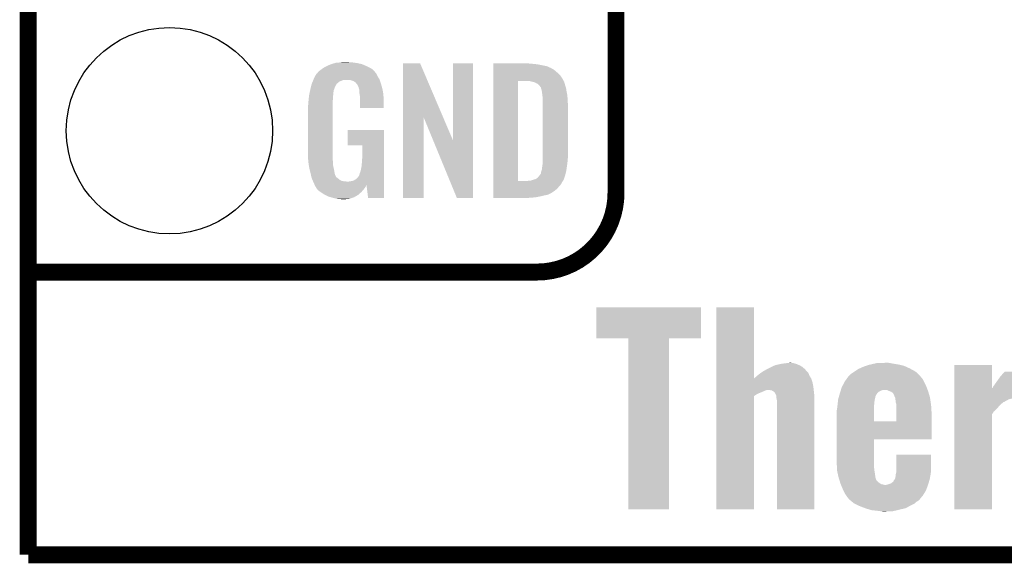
# Model space of a CAD drawing. Extents: x -1.3 to 24.2, y -3.9 to 39.2.
# Tile 1 of 29: x -1.3 to 7.5, y -3.9 to 1. Entities that reach past the tile are written whole.
import ezdxf

# ---------------------------------------------------------------- set-up
doc = ezdxf.new("R2010")
doc.units = 0
doc.layers.get('0').update_dxf_attribs({"linetype": 'CONTINUOUS'})
for name, color, linetype in [('THERMO_32_CLICK_V100_GKO', 5, 'CONTINUOUS'), ('THERMO_32_CLICK_V100_GTO', 14, 'CONTINUOUS'), ('THERMO_32_CLICK_V100_GTS', 12, 'CONTINUOUS')]:
    doc.layers.add(name, color=color, linetype=linetype)

# ---------------------------------------------------------------- blocks, each defined once
blk = doc.blocks.new('ROUND_36')
blk.add_circle((0, 0), 0.9271)

msp = doc.modelspace()

# ---------------------------------------------------------------- linework, layer by layer
at = {"layer": 'THERMO_32_CLICK_V100_GKO', "const_width": 0.1524}
for points in [[(-1.27, -3.81), (-1.27, 36.83)], [(-1.27, -3.81), (21.59, -3.81)]]:
    msp.add_lwpolyline(points, dxfattribs=at)
at = {"layer": 'THERMO_32_CLICK_V100_GTO', "const_width": 0.1524}
for points in [[(4.0132, -0.5588), (4.0132, 18.3388)], [(-1.27, -1.27), (-0.26924, -1.27)], [(-1.27, -1.27), (3.302, -1.27)]]:
    msp.add_lwpolyline(points, dxfattribs=at)
msp.add_lwpolyline([(3.302, -1.27, 0.4142136), (4.0132, -0.5588)], format="xyb", dxfattribs=at)
at = {"layer": 'THERMO_32_CLICK_V100_GTO'}
for points in [[(1.336044, 0.528322), (1.3589, 0.5461), (1.846578, 0.528322), (1.831342, 0.5461)], [(1.3589, 0.5461), (1.37636, 0.558798), (1.831342, 0.5461), (1.81356, 0.558798)], [(1.37636, 0.558798), (1.386842, 0.56642), (1.81356, 0.558798), (1.798318, 0.56642)], [(1.386842, 0.56642), (1.41224, 0.57912), (1.798318, 0.56642), (1.77292, 0.57912)], [(1.41224, 0.57912), (1.4224, 0.5842), (1.77292, 0.57912), (1.761308, 0.5842)], [(1.4224, 0.5842), (1.44526, 0.59436), (1.761308, 0.5842), (1.738084, 0.59436)], [(1.44526, 0.59436), (1.452874, 0.596898), (1.738084, 0.59436), (1.732282, 0.596898)], [(1.452874, 0.596898), (1.46812, 0.60198), (1.732282, 0.596898), (1.710686, 0.60198)], [(1.46812, 0.60198), (1.485054, 0.60706), (1.710686, 0.60198), (1.689098, 0.60706)], [(1.485054, 0.60706), (1.493522, 0.6096), (1.689098, 0.60706), (1.67005, 0.6096)], [(1.493522, 0.6096), (1.524, 0.61214), (1.67005, 0.6096), (1.651, 0.61214)], [(1.524, 0.61214), (1.53924, 0.61468), (1.651, 0.61214), (1.635762, 0.61468)], [(1.53924, 0.61468), (1.554482, 0.61722), (1.617982, 0.61468), (1.607822, 0.61722)], [(2.098052, 0.116728), (2.09806, 0.604506), (2.461042, 0.116728), (2.252984, 0.604506)], [(2.09806, 0.604506), (2.098062, 0.60452), (2.252984, 0.604506), (2.098062, 0.60452)], [(2.54762, -0.086252), (2.54764, 0.604498), (2.727946, -0.086252), (2.72796, 0.604498)], [(2.54764, 0.604498), (2.547642, 0.60452), (2.72796, 0.604498), (2.547642, 0.60452)], [(2.91086, 0.60198), (2.910862, 0.60452), (3.24612, 0.60198), (3.22072, 0.60452)], [(2.91086, 0.59944), (2.91086, 0.60198), (3.27914, 0.59944), (3.24612, 0.60198)], [(2.91086, 0.59436), (2.91086, 0.59944), (3.317238, 0.59436), (3.27914, 0.59944)], [(2.91086, 0.579118), (2.91086, 0.59436), (3.393442, 0.579118), (3.317238, 0.59436)], [(2.91086, 0.56388), (2.91086, 0.579118), (3.42646, 0.56388), (3.393442, 0.579118)], [(2.91086, 0.561338), (2.91086, 0.56388), (3.431542, 0.561338), (3.42646, 0.56388)], [(2.91086, 0.55626), (2.91086, 0.561338), (3.439162, 0.55626), (3.431542, 0.561338)], [(2.91086, 0.54864), (2.91086, 0.55626), (3.4544, 0.54864), (3.439162, 0.55626)], [(2.91086, 0.5334), (2.91086, 0.54864), (3.47218, 0.5334), (3.4544, 0.54864)], [(2.91086, 0.515622), (2.91086, 0.5334), (3.4925, 0.515622), (3.47218, 0.5334)], [(1.285106, 0.436878), (1.288314, 0.4445), (1.521458, 0.436878), (1.534158, 0.4445)], [(1.288314, 0.4445), (1.292592, 0.454658), (1.534158, 0.4445), (1.562098, 0.454658)], [(1.292592, 0.45466), (1.2958, 0.46228), (1.88976, 0.45466), (1.88722, 0.46228)], [(1.292592, 0.454658), (1.292592, 0.45466), (1.562098, 0.454658), (1.625596, 0.45466)], [(1.2958, 0.46228), (1.29794, 0.46736), (1.88722, 0.46228), (1.883988, 0.46736)], [(1.29794, 0.46736), (1.3081, 0.49022), (1.883988, 0.46736), (1.869442, 0.49022)], [(1.3081, 0.49022), (1.308102, 0.490222), (1.869442, 0.49022), (1.869442, 0.490222)], [(1.308102, 0.490222), (1.323334, 0.513076), (1.869442, 0.490222), (1.859282, 0.513076)], [(1.323334, 0.513076), (1.32334, 0.513084), (1.859282, 0.513076), (1.859276, 0.513084)], [(1.32334, 0.513084), (1.323362, 0.51562), (1.859276, 0.513084), (1.85674, 0.51562)], [(1.323362, 0.51562), (1.328424, 0.51563), (1.85674, 0.51562), (1.85673, 0.51563)], [(1.328424, 0.51563), (1.332992, 0.52324), (1.85673, 0.51563), (1.849122, 0.52324)], [(1.332992, 0.52324), (1.33604, 0.528316), (1.849122, 0.52324), (1.846582, 0.528316)], [(1.33604, 0.528316), (1.336044, 0.528322), (1.846582, 0.528316), (1.846578, 0.528322)], [(1.640842, 0.44958), (1.625596, 0.45466), (1.891454, 0.44958), (1.88976, 0.45466)], [(1.650998, 0.447042), (1.640842, 0.44958), (1.8923, 0.447042), (1.891454, 0.44958)], [(1.666238, 0.436882), (1.650998, 0.447042), (1.895686, 0.436882), (1.8923, 0.447042)], [(2.910842, -0.452098), (2.910858, 0.44704), (3.13182, -0.452098), (3.131842, 0.44704)], [(2.910858, 0.4699), (2.91086, 0.4953), (3.5306, 0.4699), (3.51282, 0.4953)], [(2.910858, 0.44704), (2.910858, 0.4699), (3.54307, 0.44704), (3.5306, 0.4699)], [(2.91086, 0.4953), (2.91086, 0.515622), (3.51282, 0.4953), (3.4925, 0.515622)], [(3.243582, 0.4445), (3.223258, 0.44704), (3.544456, 0.4445), (3.54307, 0.44704)], [(3.25247, 0.44196), (3.243582, 0.4445), (3.54584, 0.44196), (3.544456, 0.4445)], [(1.262244, 0.353058), (1.263848, 0.360676), (1.47574, 0.353058), (1.47574, 0.360676)], [(1.263848, 0.360676), (1.26492, 0.36576), (1.47574, 0.360676), (1.477588, 0.36576)], [(1.26492, 0.36576), (1.270362, 0.388618), (1.477588, 0.36576), (1.4859, 0.388618)], [(1.270362, 0.388618), (1.2752, 0.408938), (1.4859, 0.388618), (1.49606, 0.408938)], [(1.2752, 0.408938), (1.277622, 0.419102), (1.49606, 0.408938), (1.502836, 0.419102)], [(1.277622, 0.419102), (1.279758, 0.424176), (1.502836, 0.419102), (1.50622, 0.424176)], [(1.279758, 0.424176), (1.280828, 0.426718), (1.50622, 0.424176), (1.511296, 0.426718)], [(1.280828, 0.426718), (1.285106, 0.436878), (1.511296, 0.426718), (1.521458, 0.436878)], [(1.671316, 0.434342), (1.666238, 0.436882), (1.896534, 0.434342), (1.895686, 0.436882)], [(1.680028, 0.42418), (1.671316, 0.434342), (1.89992, 0.42418), (1.896534, 0.434342)], [(1.68656, 0.41656), (1.680028, 0.42418), (1.902162, 0.41656), (1.89992, 0.42418)], [(1.69672, 0.396242), (1.68656, 0.41656), (1.908138, 0.396242), (1.902162, 0.41656)], [(1.701796, 0.388626), (1.69672, 0.396242), (1.910378, 0.388626), (1.908138, 0.396242)], [(1.7018, 0.381004), (1.701796, 0.388626), (1.91262, 0.381004), (1.910378, 0.388626)], [(1.701802, 0.381002), (1.7018, 0.381004), (1.91262, 0.381002), (1.91262, 0.381004)], [(1.704338, 0.375924), (1.701802, 0.381002), (1.913588, 0.375924), (1.91262, 0.381002)], [(1.70434, 0.373382), (1.704338, 0.375924), (1.914072, 0.373382), (1.913588, 0.375924)], [(1.70688, 0.360682), (1.70434, 0.373382), (1.916492, 0.360682), (1.914072, 0.373382)], [(1.70688, 0.340362), (1.70688, 0.360682), (1.920362, 0.340362), (1.916492, 0.360682)], [(3.261358, 0.43942), (3.25247, 0.44196), (3.547112, 0.43942), (3.54584, 0.44196)], [(3.274062, 0.436878), (3.261358, 0.43942), (3.548382, 0.436878), (3.547112, 0.43942)], [(3.286762, 0.431798), (3.274062, 0.436878), (3.549652, 0.431798), (3.548382, 0.436878)], [(3.294382, 0.42672), (3.286762, 0.431798), (3.55092, 0.42672), (3.549652, 0.431798)], [(3.299464, 0.42418), (3.294382, 0.42672), (3.551646, 0.42418), (3.55092, 0.42672)], [(3.302004, 0.424178), (3.299464, 0.42418), (3.551648, 0.424178), (3.551646, 0.42418)], [(3.31216, 0.419098), (3.302004, 0.424178), (3.553098, 0.419098), (3.551648, 0.424178)], [(3.322318, 0.40894), (3.31216, 0.419098), (3.556, 0.40894), (3.553098, 0.419098)], [(3.32232, 0.408938), (3.322318, 0.40894), (3.556002, 0.408938), (3.556, 0.40894)], [(3.337562, 0.388618), (3.32232, 0.408938), (3.562774, 0.388618), (3.556002, 0.408938)], [(3.338198, 0.38608), (3.337562, 0.388618), (3.56362, 0.38608), (3.562774, 0.388618)], [(3.3401, 0.378462), (3.338198, 0.38608), (3.56489, 0.378462), (3.56362, 0.38608)], [(3.34264, 0.37084), (3.3401, 0.378462), (3.56616, 0.37084), (3.56489, 0.378462)], [(3.34518, 0.365756), (3.34264, 0.37084), (3.567008, 0.365756), (3.56616, 0.37084)], [(3.34518, 0.363218), (3.34518, 0.365756), (3.567432, 0.363218), (3.567008, 0.365756)], [(3.34645, 0.3556), (3.34518, 0.363218), (3.5687, 0.3556), (3.567432, 0.363218)], [(3.34772, 0.34798), (3.34645, 0.3556), (3.570224, 0.34798), (3.5687, 0.3556)], [(1.24714, 0.25146), (1.24968, 0.26924), (1.46812, 0.25146), (1.46812, 0.26924)], [(1.24968, 0.26924), (1.250214, 0.274318), (1.46812, 0.26924), (1.46812, 0.274318)], [(1.250214, 0.274318), (1.25262, 0.29718), (1.46812, 0.274318), (1.47066, 0.29718)], [(1.25262, 0.29718), (1.254492, 0.314958), (1.47066, 0.29718), (1.47066, 0.314958)], [(1.254492, 0.314958), (1.25476, 0.3175), (1.47066, 0.314958), (1.471082, 0.3175)], [(1.25476, 0.3175), (1.257432, 0.330198), (1.471082, 0.3175), (1.4732, 0.330198)], [(1.257432, 0.330198), (1.260106, 0.342898), (1.4732, 0.330198), (1.4732, 0.342898)], [(1.260106, 0.342898), (1.262244, 0.353058), (1.4732, 0.342898), (1.47574, 0.353058)], [(1.708836, 0.327658), (1.70688, 0.340362), (1.92278, 0.327658), (1.920362, 0.340362)], [(1.71196, 0.307342), (1.708836, 0.327658), (1.923628, 0.307342), (1.92278, 0.327658)], [(1.71196, 0.2667), (1.71196, 0.307342), (1.92532, 0.2667), (1.923628, 0.307342)], [(1.71196, 0.203222), (1.71196, 0.2667), (1.925298, 0.203222), (1.92532, 0.2667)], [(3.35153, 0.3175), (3.34772, 0.34798), (3.57632, 0.3175), (3.570224, 0.34798)], [(3.35534, 0.287018), (3.35153, 0.3175), (3.578114, 0.287018), (3.57632, 0.3175)], [(3.35534, 0.27432), (3.35534, 0.287018), (3.57886, 0.27432), (3.578114, 0.287018)], [(3.35534, 0.228602), (3.35534, 0.27432), (3.5814, 0.228602), (3.57886, 0.27432)], [(1.2446, 0.218442), (1.24714, 0.233682), (1.46812, 0.218442), (1.46812, 0.233682)], [(1.2446, -0.20574), (1.2446, 0.218442), (1.46812, -0.20574), (1.46812, 0.218442)], [(1.24714, 0.233682), (1.24714, 0.25146), (1.46812, 0.233682), (1.46812, 0.25146)], [(1.925298, 0.2032), (1.71196, 0.203222), (1.925298, 0.2032), (1.925298, 0.203222)], [(3.35534, -0.23622), (3.35534, 0.228602), (3.5814, -0.23622), (3.5814, 0.228602)], [(2.09804, -0.604498), (2.098052, 0.116728), (2.285978, -0.604498), (2.286, 0.116728)], [(2.369636, -0.086252), (2.286, 0.116728), (2.54762, -0.086252), (2.461042, 0.116728)], [(1.60274, -0.132058), (1.60276, 0.007598), (1.927854, -0.132058), (1.92786, 0.007598)], [(1.60276, 0.007598), (1.602762, 0.00762), (1.92786, 0.007598), (1.602762, 0.00762)], [(2.583176, -0.604506), (2.369636, -0.086252), (2.727938, -0.604506), (2.727946, -0.086252)], [(1.732258, -0.13208), (1.60274, -0.132058), (1.927854, -0.13208), (1.927854, -0.132058)], [(1.73228, -0.243842), (1.732258, -0.13208), (1.92785, -0.243842), (1.927854, -0.13208)], [(1.246868, -0.26924), (1.2446, -0.20574), (1.46812, -0.26924), (1.46812, -0.20574)], [(1.72974, -0.28194), (1.73228, -0.243842), (1.927848, -0.28194), (1.92785, -0.243842)], [(3.3528, -0.279398), (3.354416, -0.26162), (3.577378, -0.279398), (3.57886, -0.26162)], [(3.354416, -0.26162), (3.35534, -0.25146), (3.57886, -0.26162), (3.579876, -0.25146)], [(3.35534, -0.25146), (3.35534, -0.23622), (3.579876, -0.25146), (3.5814, -0.23622)], [(1.24714, -0.276858), (1.246868, -0.26924), (1.469074, -0.276858), (1.46812, -0.26924)], [(1.249174, -0.289562), (1.24714, -0.276858), (1.47066, -0.289562), (1.469074, -0.276858)], [(1.252832, -0.312422), (1.249174, -0.289562), (1.47066, -0.312422), (1.47066, -0.289562)], [(1.256488, -0.33528), (1.252832, -0.312422), (1.47574, -0.33528), (1.47066, -0.312422)], [(1.2573, -0.34036), (1.256488, -0.33528), (1.476756, -0.34036), (1.47574, -0.33528)], [(1.26238, -0.36068), (1.2573, -0.34036), (1.48082, -0.36068), (1.476756, -0.34036)], [(1.71704, -0.365758), (1.72212, -0.3429), (1.927846, -0.365758), (1.927846, -0.3429)], [(1.72212, -0.3429), (1.7272, -0.31496), (1.927846, -0.3429), (1.927848, -0.31496)], [(1.7272, -0.31496), (1.72974, -0.28194), (1.927848, -0.31496), (1.927848, -0.28194)], [(3.345178, -0.355602), (3.34518, -0.353064), (3.567248, -0.355602), (3.56761, -0.353064)], [(3.34518, -0.353064), (3.347718, -0.345442), (3.56761, -0.353064), (3.568698, -0.345442)], [(3.347718, -0.345442), (3.34772, -0.335282), (3.568698, -0.345442), (3.57015, -0.335282)], [(3.34772, -0.335282), (3.35026, -0.322578), (3.57015, -0.335282), (3.571966, -0.322578)], [(3.35026, -0.322578), (3.3528, -0.30226), (3.571966, -0.322578), (3.574868, -0.30226)], [(3.3528, -0.2921), (3.3528, -0.279398), (3.57632, -0.2921), (3.577378, -0.279398)], [(3.3528, -0.30226), (3.3528, -0.2921), (3.574868, -0.30226), (3.57632, -0.2921)], [(1.269366, -0.388622), (1.26238, -0.36068), (1.485902, -0.388622), (1.48082, -0.36068)], [(1.27, -0.39116), (1.269366, -0.388622), (1.486856, -0.39116), (1.485902, -0.388622)], [(1.273558, -0.40894), (1.27, -0.39116), (1.493524, -0.40894), (1.486856, -0.39116)], [(1.274066, -0.411484), (1.273558, -0.40894), (1.496062, -0.411484), (1.493524, -0.40894)], [(1.27508, -0.416558), (1.274066, -0.411484), (1.498604, -0.416558), (1.496062, -0.411484)], [(1.275082, -0.41656), (1.27508, -0.416558), (1.498604, -0.41656), (1.498604, -0.416558)], [(1.280796, -0.4318), (1.275082, -0.41656), (1.51892, -0.4318), (1.498604, -0.41656)], [(1.2827, -0.43688), (1.280796, -0.4318), (1.52527, -0.43688), (1.51892, -0.4318)], [(1.284878, -0.441962), (1.2827, -0.43688), (1.531622, -0.441962), (1.52527, -0.43688)], [(1.289232, -0.45212), (1.284878, -0.441962), (1.551944, -0.45212), (1.531622, -0.441962)], [(1.656082, -0.44704), (1.673858, -0.43688), (1.927842, -0.44704), (1.927844, -0.43688)], [(1.673858, -0.43688), (1.689102, -0.424178), (1.927844, -0.43688), (1.927844, -0.424178)], [(1.689102, -0.424178), (1.701802, -0.406398), (1.927844, -0.424178), (1.927844, -0.406398)], [(1.701802, -0.406398), (1.70434, -0.403856), (1.927844, -0.406398), (1.927844, -0.403856)], [(1.70434, -0.403856), (1.70688, -0.396238), (1.927844, -0.403856), (1.927844, -0.396238)], [(1.70688, -0.396238), (1.709422, -0.383538), (1.927844, -0.396238), (1.927844, -0.383538)], [(1.709422, -0.383538), (1.71704, -0.365758), (1.927844, -0.383538), (1.927846, -0.365758)], [(3.241036, -0.44958), (3.27406, -0.43942), (3.53822, -0.44958), (3.5433, -0.43942)], [(3.27406, -0.43942), (3.29184, -0.434342), (3.5433, -0.43942), (3.545838, -0.434342)], [(3.29184, -0.434342), (3.291842, -0.43434), (3.545838, -0.434342), (3.54584, -0.43434)], [(3.291842, -0.43434), (3.30708, -0.42418), (3.54584, -0.43434), (3.548966, -0.42418)], [(3.30708, -0.42418), (3.309622, -0.421638), (3.548966, -0.42418), (3.549748, -0.421638)], [(3.309622, -0.421638), (3.32232, -0.4064), (3.549748, -0.421638), (3.554436, -0.4064)], [(3.32232, -0.4064), (3.32613, -0.40132), (3.554436, -0.4064), (3.556, -0.40132)], [(3.32613, -0.40132), (3.337558, -0.386084), (3.556, -0.40132), (3.560062, -0.386084)], [(3.337558, -0.386084), (3.3401, -0.37084), (3.560062, -0.386084), (3.564128, -0.37084)], [(3.3401, -0.37084), (3.342638, -0.363222), (3.564128, -0.37084), (3.56616, -0.363222)], [(3.342638, -0.363222), (3.345178, -0.355602), (3.56616, -0.363222), (3.567248, -0.355602)], [(1.29032, -0.45466), (1.289232, -0.45212), (1.57226, -0.45466), (1.551944, -0.45212)], [(1.29159, -0.4572), (1.29032, -0.45466), (1.597658, -0.4572), (1.57226, -0.45466)], [(1.29794, -0.4699), (1.29159, -0.4572), (1.927842, -0.4699), (1.927842, -0.4572)], [(1.30302, -0.485138), (1.29794, -0.4699), (1.927842, -0.485138), (1.927842, -0.4699)], [(1.30357, -0.486236), (1.30302, -0.485138), (1.927842, -0.486236), (1.927842, -0.485138)], [(1.30357, -0.486238), (1.30357, -0.486236), (1.77038, -0.486238), (1.7704, -0.486236)], [(1.305564, -0.490224), (1.30357, -0.486238), (1.770378, -0.490224), (1.77038, -0.486238)], [(1.3081, -0.495298), (1.305564, -0.490224), (1.767478, -0.495298), (1.770378, -0.490224)], [(1.316568, -0.508), (1.3081, -0.495298), (1.76022, -0.508), (1.767478, -0.495298)], [(1.31826, -0.51054), (1.316568, -0.508), (1.758314, -0.51054), (1.76022, -0.508)], [(1.320794, -0.513074), (1.31826, -0.51054), (1.756414, -0.513074), (1.758314, -0.51054)], [(1.3208, -0.515616), (1.320794, -0.513074), (1.754508, -0.515616), (1.756414, -0.513074)], [(1.329872, -0.52832), (1.3208, -0.515616), (1.74498, -0.52832), (1.754508, -0.515616)], [(1.333498, -0.533398), (1.329872, -0.52832), (1.740466, -0.533398), (1.74498, -0.52832)], [(1.610362, -0.4572), (1.62306, -0.45466), (1.927842, -0.4572), (1.927842, -0.45466)], [(1.62306, -0.45466), (1.640842, -0.452118), (1.927842, -0.45466), (1.927842, -0.452118)], [(1.640842, -0.452118), (1.656082, -0.44704), (1.927842, -0.452118), (1.927842, -0.44704)], [(1.785618, -0.6045), (1.7704, -0.486236), (1.927838, -0.6045), (1.927842, -0.486236)], [(2.91084, -0.523242), (2.910842, -0.4826), (3.482338, -0.523242), (3.5179, -0.4826)], [(2.91084, -0.54356), (2.91084, -0.523242), (3.456938, -0.54356), (3.482338, -0.523242)], [(2.910842, -0.45212), (2.910842, -0.452098), (3.213098, -0.45212), (3.13182, -0.452098)], [(2.910842, -0.462282), (2.910842, -0.45212), (3.528058, -0.462282), (3.536186, -0.45212)], [(2.910842, -0.4826), (2.910842, -0.462282), (3.5179, -0.4826), (3.528058, -0.462282)], [(3.213098, -0.45212), (3.225798, -0.44958), (3.536186, -0.45212), (3.53822, -0.44958)], [(1.35382, -0.54864), (1.333498, -0.533398), (1.726916, -0.54864), (1.740466, -0.533398)], [(1.357632, -0.55118), (1.35382, -0.54864), (1.72466, -0.55118), (1.726916, -0.54864)], [(1.391918, -0.574038), (1.357632, -0.55118), (1.699516, -0.574038), (1.72466, -0.55118)], [(1.39737, -0.576582), (1.391918, -0.574038), (1.696718, -0.576582), (1.699516, -0.574038)], [(1.43002, -0.59182), (1.39737, -0.576582), (1.670048, -0.59182), (1.696718, -0.576582)], [(1.447292, -0.5969), (1.43002, -0.59182), (1.661158, -0.5969), (1.670048, -0.59182)], [(1.4732, -0.60452), (1.447292, -0.5969), (1.639568, -0.60452), (1.661158, -0.5969)], [(1.50876, -0.61214), (1.4732, -0.60452), (1.617978, -0.61214), (1.639568, -0.60452)], [(1.523998, -0.61468), (1.50876, -0.61214), (1.59258, -0.61468), (1.617978, -0.61214)], [(1.551938, -0.61722), (1.539238, -0.61468), (1.567182, -0.61722), (1.59258, -0.61468)], [(1.927838, -0.60452), (1.785618, -0.6045), (1.927838, -0.60452), (1.927838, -0.6045)], [(2.285978, -0.60452), (2.09804, -0.604498), (2.285978, -0.60452), (2.285978, -0.604498)], [(2.727938, -0.60452), (2.583176, -0.604506), (2.727938, -0.60452), (2.727938, -0.604506)], [(2.91084, -0.56134), (2.91084, -0.54356), (3.428998, -0.56134), (3.456938, -0.54356)], [(2.91084, -0.56896), (2.91084, -0.56134), (3.41376, -0.56896), (3.428998, -0.56134)], [(2.91084, -0.57658), (2.91084, -0.56896), (3.395978, -0.57658), (3.41376, -0.56896)], [(2.91084, -0.58166), (2.91084, -0.57658), (3.36804, -0.58166), (3.395978, -0.57658)], [(2.91084, -0.58928), (2.91084, -0.58166), (3.33756, -0.58928), (3.36804, -0.58166)], [(2.91084, -0.5969), (2.91084, -0.58928), (3.29946, -0.5969), (3.33756, -0.58928)], [(2.91084, -0.60198), (2.91084, -0.5969), (3.25374, -0.60198), (3.29946, -0.5969)], [(2.91084, -0.604498), (2.91084, -0.60198), (3.205898, -0.604498), (3.25374, -0.60198)], [(3.205482, -0.60452), (2.91084, -0.604498), (3.205482, -0.60452), (3.205898, -0.604498)], [(3.8354, -1.864338), (3.83542, -1.587522), (4.777718, -1.864338), (4.77774, -1.587522)], [(3.83542, -1.587522), (3.835422, -1.5875), (4.77774, -1.587522), (3.835422, -1.5875)], [(4.914914, -2.227544), (4.91492, -1.587522), (5.252758, -2.227544), (5.25272, -1.587522)], [(4.91492, -1.587522), (4.914922, -1.5875), (5.25272, -1.587522), (4.914922, -1.5875)], [(4.124938, -1.86436), (3.8354, -1.864338), (4.777718, -1.86436), (4.777718, -1.864338)], [(4.12494, -1.864382), (4.124938, -1.86436), (4.49072, -1.864382), (4.777718, -1.86436)], [(4.12496, -3.401038), (4.12494, -1.864382), (4.490698, -3.401038), (4.49072, -1.864382)], [(5.39242, -2.13106), (5.413752, -2.120902), (5.69849, -2.13106), (5.68706, -2.120902)], [(5.413752, -2.120902), (5.445762, -2.10566), (5.68706, -2.120902), (5.659122, -2.10566)], [(5.445762, -2.10566), (5.494536, -2.095498), (5.659122, -2.10566), (5.63372, -2.095498)], [(5.494536, -2.095498), (5.50672, -2.09296), (5.63372, -2.095498), (5.62526, -2.09296)], [(5.50672, -2.09296), (5.549054, -2.08788), (5.62526, -2.09296), (5.608322, -2.08788)], [(5.549054, -2.08788), (5.570222, -2.08534), (5.608322, -2.08788), (5.588, -2.08534)], [(6.20141, -2.13614), (6.2357, -2.1209), (6.6548, -2.13614), (6.620936, -2.1209)], [(6.2357, -2.1209), (6.258562, -2.11328), (6.620936, -2.1209), (6.604002, -2.11328)], [(6.258562, -2.11328), (6.28904, -2.103122), (6.604002, -2.11328), (6.56337, -2.103122)], [(6.28904, -2.103122), (6.300054, -2.10058), (6.56337, -2.103122), (6.5532, -2.10058)], [(6.300054, -2.10058), (6.33307, -2.09296), (6.5532, -2.10058), (6.50494, -2.09296)], [(6.33307, -2.09296), (6.355082, -2.08788), (6.50494, -2.09296), (6.477848, -2.08788)], [(6.355082, -2.08788), (6.43128, -2.08534), (6.477848, -2.08788), (6.464302, -2.08534)], [(7.053598, -2.313916), (7.0536, -2.105682), (7.391436, -2.313916), (7.3914, -2.105682)], [(7.0536, -2.105682), (7.053602, -2.10566), (7.3914, -2.105682), (7.053602, -2.10566)], [(5.26034, -2.21996), (5.27812, -2.20472), (5.763768, -2.21996), (5.754624, -2.20472)], [(5.27812, -2.20472), (5.281224, -2.20218), (5.754624, -2.20472), (5.7531, -2.20218)], [(5.281224, -2.20218), (5.302954, -2.1844), (5.7531, -2.20218), (5.74548, -2.1844)], [(5.302954, -2.1844), (5.30606, -2.18186), (5.74548, -2.1844), (5.74421, -2.18186)], [(5.30606, -2.18186), (5.317484, -2.174244), (5.74421, -2.18186), (5.740402, -2.174244)], [(5.317484, -2.174244), (5.32511, -2.16916), (5.740402, -2.174244), (5.73532, -2.16916)], [(5.32511, -2.16916), (5.34416, -2.15646), (5.73532, -2.16916), (5.723776, -2.15646)], [(5.34416, -2.15646), (5.373116, -2.14122), (5.723776, -2.15646), (5.70992, -2.14122)], [(5.373116, -2.14122), (5.39242, -2.13106), (5.70992, -2.14122), (5.69849, -2.13106)], [(6.091186, -2.222502), (6.100544, -2.209802), (6.764022, -2.222502), (6.751322, -2.209802)], [(6.100544, -2.209802), (6.106158, -2.202182), (6.751322, -2.209802), (6.74624, -2.202182)], [(6.106158, -2.202182), (6.106162, -2.202178), (6.74624, -2.202182), (6.746236, -2.202178)], [(6.106162, -2.202178), (6.113782, -2.197098), (6.746236, -2.202178), (6.740818, -2.197098)], [(6.113782, -2.197098), (6.12648, -2.1844), (6.740818, -2.197098), (6.727274, -2.1844)], [(6.12648, -2.1844), (6.15188, -2.16662), (6.727274, -2.1844), (6.708308, -2.16662)], [(6.15188, -2.16662), (6.155686, -2.164082), (6.708308, -2.16662), (6.7056, -2.164082)], [(6.155686, -2.164082), (6.18998, -2.14122), (6.7056, -2.164082), (6.664036, -2.14122)], [(6.18998, -2.14122), (6.20141, -2.13614), (6.664036, -2.14122), (6.6548, -2.13614)], [(7.43966, -2.2479), (7.470142, -2.204718), (7.706348, -2.2479), (7.706352, -2.204718)], [(7.470142, -2.204718), (7.508242, -2.164078), (7.706352, -2.204718), (7.706354, -2.164078)], [(4.914912, -2.258062), (4.914914, -2.22758), (5.7785, -2.258062), (5.76834, -2.22758)], [(4.914912, -2.29362), (4.914912, -2.258062), (5.78612, -2.29362), (5.7785, -2.258062)], [(4.914912, -2.32918), (4.914912, -2.29362), (5.790304, -2.32918), (5.78612, -2.29362)], [(4.914914, -2.22758), (4.914914, -2.227544), (5.76834, -2.22758), (5.76832, -2.227544)], [(5.252758, -2.227544), (5.26034, -2.21996), (5.76832, -2.227544), (5.763768, -2.21996)], [(6.04266, -2.303778), (6.049312, -2.29108), (6.80452, -2.303778), (6.79958, -2.29108)], [(6.049312, -2.29108), (6.070602, -2.25044), (6.79958, -2.29108), (6.77926, -2.25044)], [(6.070602, -2.25044), (6.091186, -2.222502), (6.77926, -2.25044), (6.764022, -2.222502)], [(7.399022, -2.308854), (7.404102, -2.29616), (7.706344, -2.308854), (7.706344, -2.29616)], [(7.404102, -2.29616), (7.41426, -2.28346), (7.706344, -2.29616), (7.706346, -2.28346)], [(7.41426, -2.28346), (7.43966, -2.2479), (7.706346, -2.28346), (7.706348, -2.2479)], [(4.9149, -3.401038), (4.914912, -2.38507), (5.252698, -3.401038), (5.25272, -2.38507)], [(4.914912, -2.331722), (4.914912, -2.32918), (5.361938, -2.331722), (5.372098, -2.32918)], [(4.914912, -2.33934), (4.914912, -2.331722), (5.34416, -2.33934), (5.361938, -2.331722)], [(4.914912, -2.35712), (4.914912, -2.33934), (5.30098, -2.35712), (5.34416, -2.33934)], [(4.914912, -2.367282), (4.914912, -2.35712), (5.278118, -2.367282), (5.30098, -2.35712)], [(4.914912, -2.38507), (4.914912, -2.367282), (5.25272, -2.38507), (5.278118, -2.367282)], [(5.410196, -2.33172), (5.382262, -2.32918), (5.790604, -2.33172), (5.790304, -2.32918)], [(5.41909, -2.3368), (5.410196, -2.33172), (5.7912, -2.3368), (5.790604, -2.33172)], [(5.427978, -2.341878), (5.41909, -2.3368), (5.791766, -2.341878), (5.7912, -2.3368)], [(5.443218, -2.35712), (5.427978, -2.341878), (5.793458, -2.35712), (5.791766, -2.341878)], [(5.453378, -2.377438), (5.443218, -2.35712), (5.795716, -2.377438), (5.793458, -2.35712)], [(5.453842, -2.382522), (5.453378, -2.377438), (5.79628, -2.382522), (5.795716, -2.377438)], [(5.45592, -2.405378), (5.453842, -2.382522), (5.796278, -2.405378), (5.79628, -2.382522)], [(6.012542, -2.40284), (6.016896, -2.387598), (6.34238, -2.40284), (6.344922, -2.387598)], [(6.016896, -2.387598), (6.02125, -2.372358), (6.344922, -2.387598), (6.352542, -2.372358)], [(6.02125, -2.372358), (6.02488, -2.35966), (6.352542, -2.372358), (6.361006, -2.35966)], [(6.02488, -2.35966), (6.025688, -2.357118), (6.361006, -2.35966), (6.362702, -2.357118)], [(6.025688, -2.357118), (6.02892, -2.346958), (6.362702, -2.357118), (6.372862, -2.346958)], [(6.02892, -2.346958), (6.033768, -2.33172), (6.372862, -2.346958), (6.400804, -2.33172)], [(6.033768, -2.33172), (6.034576, -2.32918), (6.400804, -2.33172), (6.423662, -2.32918)], [(6.034576, -2.32918), (6.04266, -2.303778), (6.814398, -2.32918), (6.80452, -2.303778)], [(6.464296, -2.336798), (6.449056, -2.32918), (6.81736, -2.336798), (6.814398, -2.32918)], [(6.4643, -2.3368), (6.464296, -2.336798), (6.817362, -2.3368), (6.81736, -2.336798)], [(6.4897, -2.346962), (6.4643, -2.3368), (6.820454, -2.346962), (6.817362, -2.3368)], [(6.504942, -2.359664), (6.4897, -2.346962), (6.82432, -2.359664), (6.820454, -2.346962)], [(6.50748, -2.364744), (6.504942, -2.359664), (6.825866, -2.364744), (6.82432, -2.359664)], [(6.507482, -2.367284), (6.50748, -2.364744), (6.826638, -2.367284), (6.825866, -2.364744)], [(6.5151, -2.38252), (6.507482, -2.367284), (6.831276, -2.38252), (6.826638, -2.367284)], [(6.520544, -2.395222), (6.5151, -2.38252), (6.83514, -2.395222), (6.831276, -2.38252)], [(7.053596, -2.39522), (7.053598, -2.313916), (7.706338, -2.39522), (7.706344, -2.313916)], [(7.391436, -2.313916), (7.399022, -2.308854), (7.706344, -2.313916), (7.706344, -2.308854)], [(5.461, -2.428238), (5.45592, -2.405378), (5.796278, -2.428238), (5.796278, -2.405378)], [(5.461, -3.401038), (5.461, -2.428238), (5.796258, -3.401038), (5.796278, -2.428238)], [(5.99948, -2.5019), (6.002866, -2.4765), (6.33222, -2.5019), (6.33222, -2.4765)], [(6.002866, -2.4765), (6.00456, -2.4638), (6.33222, -2.4765), (6.333278, -2.4638)], [(6.00456, -2.4638), (6.006336, -2.44602), (6.333278, -2.4638), (6.33476, -2.44602)], [(6.006336, -2.44602), (6.008622, -2.42316), (6.33476, -2.44602), (6.3373, -2.42316)], [(6.008622, -2.42316), (6.00964, -2.412998), (6.3373, -2.42316), (6.33984, -2.412998)], [(6.00964, -2.412998), (6.012542, -2.40284), (6.33984, -2.412998), (6.34238, -2.40284)], [(6.52272, -2.400304), (6.520544, -2.395222), (6.835868, -2.400304), (6.83514, -2.395222)], [(6.5278, -2.440942), (6.52272, -2.400304), (6.841672, -2.440942), (6.835868, -2.400304)], [(6.53288, -2.458722), (6.5278, -2.440942), (6.844212, -2.458722), (6.841672, -2.440942)], [(6.532866, -2.547618), (6.532878, -2.46634), (6.85038, -2.547618), (6.8453, -2.46634)], [(6.532878, -2.46634), (6.53288, -2.458722), (6.8453, -2.46634), (6.844212, -2.458722)], [(7.053594, -2.46634), (7.053596, -2.451102), (7.46252, -2.46634), (7.47776, -2.451102)], [(7.053594, -2.48158), (7.053594, -2.46634), (7.44982, -2.48158), (7.46252, -2.46634)], [(7.053596, -2.395222), (7.053596, -2.39522), (7.617456, -2.395222), (7.658098, -2.39522)], [(7.053596, -2.4003), (7.053596, -2.395222), (7.604756, -2.4003), (7.617456, -2.395222)], [(7.053596, -2.40284), (7.053596, -2.4003), (7.586982, -2.40284), (7.604756, -2.4003)], [(7.053596, -2.413), (7.053596, -2.40284), (7.543798, -2.413), (7.586982, -2.40284)], [(7.053596, -2.4384), (7.053596, -2.413), (7.498074, -2.4384), (7.543798, -2.413)], [(7.053596, -2.438406), (7.053596, -2.4384), (7.495534, -2.438406), (7.498074, -2.4384)], [(7.053596, -2.446022), (7.053596, -2.438406), (7.487916, -2.446022), (7.495534, -2.438406)], [(7.053596, -2.451102), (7.053596, -2.446022), (7.47776, -2.451102), (7.487916, -2.446022)], [(5.99694, -2.514598), (5.99948, -2.5019), (6.33222, -2.514598), (6.33222, -2.5019)], [(5.99694, -2.611098), (5.99694, -2.514598), (6.33222, -2.611098), (6.33222, -2.514598)], [(6.532858, -2.61112), (6.532866, -2.547618), (6.850372, -2.61112), (6.85038, -2.547618)], [(7.05358, -3.401038), (7.053594, -2.550164), (7.391378, -3.401038), (7.3914, -2.550164)], [(7.053594, -2.5019), (7.053594, -2.48158), (7.43204, -2.5019), (7.44982, -2.48158)], [(7.053594, -2.522224), (7.053594, -2.5019), (7.40918, -2.522224), (7.43204, -2.5019)], [(7.053594, -2.550164), (7.053594, -2.522224), (7.3914, -2.550164), (7.40918, -2.522224)], [(5.99694, -2.61112), (5.99694, -2.611098), (6.532858, -2.61112), (6.33222, -2.611098)], [(5.99694, -2.77368), (5.99694, -2.61112), (6.850358, -2.77368), (6.850372, -2.61112)], [(5.99694, -2.773702), (5.99694, -2.77368), (6.33222, -2.773702), (6.850358, -2.77368)], [(5.99694, -2.97434), (5.99694, -2.773702), (6.33222, -2.97434), (6.33222, -2.773702)], [(6.53288, -3.05562), (6.5329, -2.910862), (6.8453, -3.05562), (6.8453, -2.910862)], [(6.5329, -2.910862), (6.532902, -2.91084), (6.8453, -2.910862), (6.532902, -2.91084)], [(5.99855, -3.0226), (5.99694, -2.97434), (6.33222, -3.0226), (6.33222, -2.97434)], [(5.999312, -3.04546), (5.99855, -3.0226), (6.33476, -3.04546), (6.33222, -3.0226)], [(5.99948, -3.050538), (5.999312, -3.04546), (6.335562, -3.050538), (6.33476, -3.04546)], [(6.009076, -3.09372), (5.99948, -3.050538), (6.34238, -3.09372), (6.335562, -3.050538)], [(6.013592, -3.114042), (6.009076, -3.09372), (6.344922, -3.114042), (6.34238, -3.09372)], [(6.52526, -3.10896), (6.527234, -3.09118), (6.836886, -3.10896), (6.84022, -3.09118)], [(6.527234, -3.09118), (6.5278, -3.0861), (6.84022, -3.09118), (6.840944, -3.0861)], [(6.5278, -3.0861), (6.53288, -3.065778), (6.840944, -3.0861), (6.843848, -3.065778)], [(6.53288, -3.065778), (6.53288, -3.05562), (6.843848, -3.065778), (6.8453, -3.05562)], [(6.01472, -3.11912), (6.013592, -3.114042), (6.346616, -3.11912), (6.344922, -3.114042)], [(6.02038, -3.136904), (6.01472, -3.11912), (6.35254, -3.136904), (6.346616, -3.11912)], [(6.021188, -3.139446), (6.02038, -3.136904), (6.352546, -3.139446), (6.35254, -3.136904)], [(6.026844, -3.15722), (6.021188, -3.139446), (6.37032, -3.15722), (6.352546, -3.139446)], [(6.0325, -3.175002), (6.026844, -3.15722), (6.395722, -3.175002), (6.37032, -3.15722)], [(6.03357, -3.17754), (6.0325, -3.175002), (6.40842, -3.17754), (6.395722, -3.175002)], [(6.035708, -3.18262), (6.03357, -3.17754), (6.431282, -3.18262), (6.40842, -3.17754)], [(6.05282, -3.22326), (6.035708, -3.18262), (6.802388, -3.22326), (6.817362, -3.18262)], [(6.436362, -3.18262), (6.45922, -3.177538), (6.817362, -3.18262), (6.818886, -3.177538)], [(6.45922, -3.177538), (6.487162, -3.167378), (6.818886, -3.177538), (6.821934, -3.167378)], [(6.487162, -3.167378), (6.50748, -3.149594), (6.821934, -3.167378), (6.827268, -3.149594)], [(6.50748, -3.149594), (6.510024, -3.141978), (6.827268, -3.149594), (6.829552, -3.141978)], [(6.510024, -3.141978), (6.515102, -3.136896), (6.829552, -3.141978), (6.831076, -3.136896)], [(6.515102, -3.136896), (6.517638, -3.131822), (6.831076, -3.136896), (6.8326, -3.131822)], [(6.517638, -3.131822), (6.52272, -3.121658), (6.8326, -3.131822), (6.834504, -3.121658)], [(6.52272, -3.121658), (6.52526, -3.10896), (6.834504, -3.121658), (6.836886, -3.10896)], [(6.056632, -3.230882), (6.05282, -3.22326), (6.79958, -3.230882), (6.802388, -3.22326)], [(6.0706, -3.258818), (6.056632, -3.230882), (6.782506, -3.258818), (6.79958, -3.230882)], [(6.081916, -3.2766), (6.0706, -3.258818), (6.77164, -3.2766), (6.782506, -3.258818)], [(6.08838, -3.286758), (6.081916, -3.2766), (6.763274, -3.286758), (6.77164, -3.2766)], [(6.10108, -3.302), (6.08838, -3.286758), (6.750722, -3.302), (6.763274, -3.286758)], [(6.10616, -3.309618), (6.10108, -3.302), (6.744448, -3.309618), (6.750722, -3.302)], [(6.118352, -3.319778), (6.10616, -3.309618), (6.736082, -3.319778), (6.744448, -3.309618)], [(6.121404, -3.322322), (6.118352, -3.319778), (6.733538, -3.322322), (6.736082, -3.319778)], [(6.133594, -3.33248), (6.121404, -3.322322), (6.71576, -3.33248), (6.733538, -3.322322)], [(6.15188, -3.34772), (6.133594, -3.33248), (6.69834, -3.34772), (6.71576, -3.33248)], [(6.15722, -3.350262), (6.15188, -3.34772), (6.695436, -3.350262), (6.69834, -3.34772)], [(6.194552, -3.36804), (6.15722, -3.350262), (6.65988, -3.36804), (6.695436, -3.350262)], [(4.490698, -3.40106), (4.12496, -3.401038), (4.490698, -3.40106), (4.490698, -3.401038)], [(5.252698, -3.40106), (4.9149, -3.401038), (5.252698, -3.40106), (5.252698, -3.401038)], [(5.796258, -3.40106), (5.461, -3.401038), (5.796258, -3.40106), (5.796258, -3.401038)], [(6.20522, -3.37312), (6.194552, -3.36804), (6.650284, -3.37312), (6.65988, -3.36804)], [(6.251894, -3.390902), (6.20522, -3.37312), (6.616696, -3.390902), (6.650284, -3.37312)], [(6.25856, -3.393442), (6.251894, -3.390902), (6.606026, -3.393442), (6.616696, -3.390902)], [(6.292424, -3.4036), (6.25856, -3.393442), (6.56336, -3.4036), (6.606026, -3.393442)], [(6.309358, -3.40868), (6.292424, -3.4036), (6.542192, -3.40868), (6.56336, -3.4036)], [(6.35508, -3.41376), (6.309358, -3.40868), (6.521024, -3.41376), (6.542192, -3.40868)], [(6.39572, -3.41884), (6.35508, -3.41376), (6.499858, -3.41884), (6.521024, -3.41376)], [(6.408418, -3.42138), (6.39572, -3.41884), (6.43128, -3.42138), (6.499858, -3.41884)], [(7.391378, -3.40106), (7.05358, -3.401038), (7.391378, -3.40106), (7.391378, -3.401038)]]:
    msp.add_solid(points, dxfattribs=at)

# ---------------------------------------------------------------- block references
at = {"layer": 'THERMO_32_CLICK_V100_GTS'}
msp.add_blockref('ROUND_36', (0, 0), dxfattribs=at)

doc.saveas('drawing.dxf')
